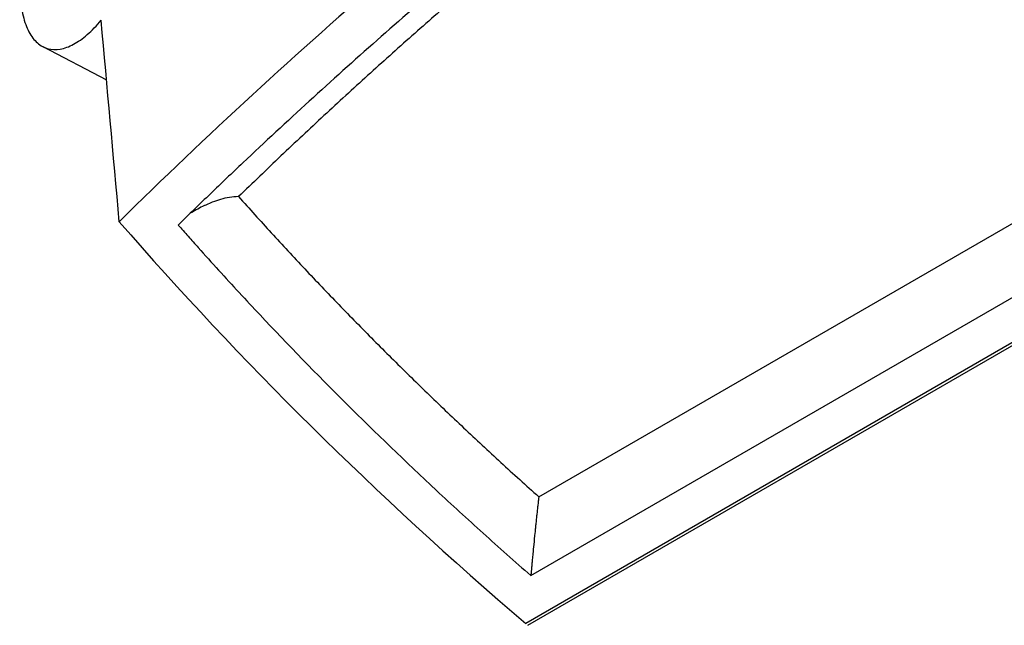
# Model space of a CAD drawing. Header units: millimetres. Extents: x 82 to 1337, y -230 to 1154.
# Tile 18 of 217: x 1003 to 1051, y -132 to -102. Entities that reach past the tile are written whole.
import ezdxf

# ---------------------------------------------------------------- set-up
doc = ezdxf.new("R2010")
doc.units = ezdxf.units.MM

msp = doc.modelspace()

# ---------------------------------------------------------------- linework, layer by layer
at = {"color": 7, "linetype": 'Continuous', "lineweight": 25}
for p, q in [((1028.521, -125.272), (1168.568, -44.425)), ((1028.131, -129.149), (1172.162, -46.001)), ((1027.981, -131.593), (1176.061, -46.108)), ((1101.908, -88.769), (1027.881, -131.504)), ((1004.124, -103.139), (1007.258, -104.773))]:
    msp.add_line(p, q, dxfattribs=at)
for points, knots in [([(1146.069, -31.975), (1132.014, -36.604), (1118.528, -41.768), (1099.152, -50.315), (1092.835, -53.298), (1085.121, -57.196), (1083.587, -57.984), (1080.543, -59.575), (1079.033, -60.377), (1074.535, -62.807), (1071.581, -64.456), (1062.854, -69.491), (1057.215, -72.965), (1049.026, -78.351), (1046.341, -80.176), (1041.061, -83.885), (1038.469, -85.767), (1025.771, -95.297), (1016.424, -103.321), (1007.888, -111.745)], [0, 0, 0, 0, 0.25, 0.25, 0.375, 0.375, 0.40625, 0.40625, 0.4375, 0.4375, 0.5, 0.5, 0.625, 0.625, 0.6875, 0.6875, 0.75, 0.75, 1, 1, 1, 1]), ([(1146.098, -33.795), (1145.24, -34.081), (1144.382, -34.368), (1142.672, -34.948), (1140.115, -35.823), (1134.191, -37.907), (1122.526, -42.244), (1112.836, -46.253), (1103.354, -50.454), (1100.228, -51.887), (1094.044, -54.818), (1090.986, -56.317), (1084.953, -59.373), (1081.976, -60.932), (1076.104, -64.108), (1073.208, -65.727), (1058.961, -73.951), (1048.292, -80.96), (1035.86, -90.253), (1033.419, -92.138), (1028.627, -95.963), (1026.276, -97.903), (1021.676, -101.827), (1018.303, -104.805), (1014.5, -108.337), (1012.899, -109.864), (1011.837, -110.885), (1011.31, -111.397), (1010.786, -111.909)], [0, 0, 0, 0, 0.015625, 0.015625, 0.03125, 0.0625, 0.125, 0.25, 0.25, 0.3125, 0.3125, 0.375, 0.375, 0.4375, 0.4375, 0.5, 0.5, 0.75, 0.75, 0.8125, 0.8125, 0.875, 0.875, 0.9375, 0.96875, 0.984375, 0.984375, 1, 1, 1, 1]), ([(1146.246, -34.028), (1145.663, -34.224), (1144.498, -34.617), (1142.757, -35.213), (1141.021, -35.815), (1139.292, -36.422), (1137.568, -37.035), (1135.851, -37.653), (1134.139, -38.277), (1132.434, -38.907), (1130.734, -39.542), (1129.041, -40.184), (1127.353, -40.83), (1125.672, -41.483), (1123.996, -42.141), (1122.327, -42.805), (1120.663, -43.474), (1119.006, -44.149), (1117.354, -44.83), (1115.709, -45.516), (1114.069, -46.208), (1112.436, -46.906), (1110.808, -47.609), (1109.187, -48.318), (1105.005, -50.168), (1098.35, -53.229), (1089.389, -57.632), (1080.659, -62.209), (1072.173, -66.955), (1063.939, -71.862), (1055.965, -76.925), (1048.248, -82.146), (1042.449, -86.328), (1038.404, -89.372), (1036.006, -91.216), (1033.639, -93.076), (1031.303, -94.951), (1028.999, -96.842), (1026.726, -98.748), (1024.485, -100.67), (1022.275, -102.607), (1020.096, -104.56), (1017.95, -106.528), (1015.832, -108.511), (1014.448, -109.846), (1013.756, -110.513)], [0, 0, 0, 0, 0.010867, 0.021732, 0.032593, 0.043451, 0.054308, 0.065162, 0.076014, 0.086865, 0.097714, 0.108563, 0.119411, 0.130258, 0.141105, 0.151953, 0.162801, 0.173649, 0.184499, 0.19535, 0.206202, 0.217057, 0.227913, 0.238772, 0.249633, 0.312264, 0.374835, 0.437401, 0.500018, 0.562473, 0.62488, 0.687295, 0.74977, 0.770635, 0.791491, 0.81234, 0.833184, 0.854025, 0.874865, 0.895707, 0.916551, 0.937401, 0.958257, 0.979123, 1, 1, 1, 1]), ([(1006.252, -91.79), (1006.021, -91.999), (1005.797, -92.24), (1005.359, -92.784), (1005.145, -93.087), (1004.729, -93.759), (1004.533, -94.117), (1004.259, -94.684), (1004.171, -94.878), (1004.002, -95.276), (1003.92, -95.482), (1003.689, -96.102), (1003.555, -96.522), (1003.323, -97.376), (1003.226, -97.814), (1003.081, -98.662), (1003.032, -99.077), (1002.994, -99.685), (1002.988, -99.884), (1002.987, -100.268), (1002.993, -100.453), (1003.018, -100.811), (1003.037, -100.984), (1003.086, -101.316), (1003.118, -101.476), (1003.228, -101.924), (1003.324, -102.185), (1003.503, -102.521), (1003.568, -102.623), (1003.707, -102.805), (1003.855, -102.965), (1004.02, -103.082), (1004.194, -103.177), (1004.286, -103.214), (1004.569, -103.29), (1004.768, -103.296), (1005.084, -103.241), (1005.193, -103.212), (1005.412, -103.132), (1005.522, -103.082), (1005.856, -102.902), (1006.085, -102.742), (1006.544, -102.343), (1006.771, -102.11), (1006.995, -101.844)], [0, 0, 0, 0, 0.0625, 0.0625, 0.125, 0.125, 0.1875, 0.1875, 0.21875, 0.21875, 0.25, 0.25, 0.3125, 0.3125, 0.375, 0.375, 0.4375, 0.4375, 0.46875, 0.46875, 0.5, 0.5, 0.53125, 0.53125, 0.5625, 0.5625, 0.625, 0.625, 0.65625, 0.65625, 0.6875, 0.71875, 0.71875, 0.75, 0.75, 0.8125, 0.8125, 0.84375, 0.84375, 0.875, 0.875, 0.9375, 0.9375, 1, 1, 1, 1]), ([(1013.756, -110.513), (1013.604, -110.52), (1013.301, -110.534), (1012.872, -110.65), (1012.498, -110.775), (1012.245, -110.879), (1012.119, -110.935), (1012.085, -110.95), (1012.075, -110.955), (1011.847, -111.059), (1011.64, -111.185), (1011.433, -111.31)], [0, 0, 0, 0, 0.175452, 0.350538, 0.523661, 0.649323, 0.683041, 0.692366, 0.695137, 0.696647, 1, 1, 1, 1]), ([(1013.756, -110.513), (1014.022, -110.811), (1014.554, -111.407), (1015.364, -112.297), (1016.181, -113.183), (1017.007, -114.067), (1017.842, -114.948), (1018.685, -115.825), (1019.537, -116.7), (1020.397, -117.571), (1021.265, -118.439), (1022.142, -119.304), (1023.028, -120.166), (1023.922, -121.025), (1024.824, -121.881), (1025.736, -122.734), (1026.655, -123.583), (1027.583, -124.43), (1028.208, -124.991), (1028.521, -125.272)], [0, 0, 0, 0, 0.0588719, 0.1177255, 0.1765632, 0.2353876, 0.294201, 0.3530059, 0.4118048, 0.4706001, 0.5293942, 0.5881896, 0.6469888, 0.7057942, 0.7646082, 0.8234334, 0.8822721, 0.9411268, 1, 1, 1, 1]), ([(1010.786, -111.909), (1010.947, -112.093), (1011.113, -112.281), (1011.441, -112.651), (1011.606, -112.837), (1012.102, -113.392), (1013.101, -114.499), (1015.479, -117.069), (1019.009, -120.695), (1022.712, -124.258), (1025.009, -126.365), (1026.171, -127.413), (1026.56, -127.761), (1027.343, -128.457), (1027.737, -128.804), (1028.131, -129.149)], [0, 0, 0, 0, 0.03125, 0.03125, 0.0625, 0.0625, 0.125, 0.25, 0.5, 0.75, 0.875, 0.875, 0.9375, 0.9375, 1, 1, 1, 1]), ([(1028.521, -125.272), (1028.518, -125.296), (1028.512, -125.348), (1028.502, -125.437), (1028.49, -125.544), (1028.474, -125.686), (1028.453, -125.874), (1028.43, -126.092), (1028.405, -126.329), (1028.381, -126.563), (1028.356, -126.812), (1028.32, -127.156), (1028.279, -127.575), (1028.236, -128.013), (1028.205, -128.345), (1028.182, -128.58), (1028.165, -128.77), (1028.152, -128.918), (1028.14, -129.043), (1028.134, -129.116), (1028.131, -129.149)], [0, 0, 0, 0, 0.02572, 0.055165, 0.088477, 0.125752, 0.183049, 0.251177, 0.30689, 0.375424, 0.436772, 0.499372, 0.638546, 0.748865, 0.81676, 0.874056, 0.913476, 0.947597, 0.976353, 1, 1, 1, 1])]:
    msp.add_open_spline(points, degree=3, knots=knots, dxfattribs=at)
for points in [[(1007.888, -111.745), (1007.589, -108.434), (1007.289, -105.136), (1006.995, -101.844)], [(1007.888, -111.745), (1013.824, -118.591), (1020.504, -125.193), (1027.881, -131.504)]]:
    msp.add_open_spline(points, degree=3, dxfattribs=at)

doc.saveas('drawing.dxf')
